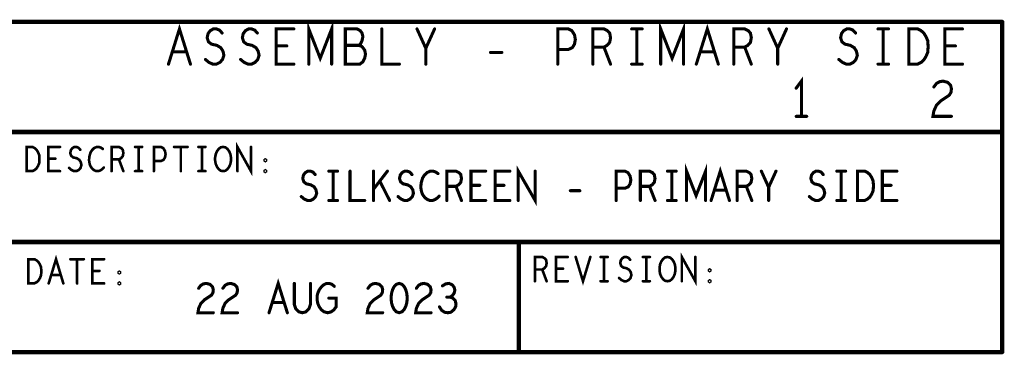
# Model space of a CAD drawing. Extents: x -0.18 to 8.86, y -3.29 to 6.3.
# Tile 2 of 69: x 4.71 to 6.95, y -3.29 to -2.53. Entities that reach past the tile are written whole.
import ezdxf

# ---------------------------------------------------------------- set-up
doc = ezdxf.new("R2010")
doc.units = 0
doc.layers.get('0').update_dxf_attribs({"color": 3, "linetype": 'CONTINUOUS'})

# ---------------------------------------------------------------- blocks, each defined once
blk = doc.blocks.new('PAD_R1')
at = {"const_width": 0.5}
blk.add_lwpolyline([(0.25, 0, 1), (-0.25, 0, 1)], format="xyb", close=True, dxfattribs=at)

msp = doc.modelspace()

# ---------------------------------------------------------------- linework, layer by layer
for points, const_width in [([(6.94469, -2.53436), (2.44469, -2.53436)], 0.01), ([(5.05055, -2.63029), (5.07555, -2.55029), (5.10055, -2.63029)], 0.007), ([(5.13455, -2.61962), (5.14255, -2.62629), (5.15155, -2.63029), (5.15955, -2.63029), (5.16755, -2.62629), (5.17355, -2.61962), (5.17655, -2.61029), (5.17455, -2.60096), (5.16955, -2.59295), (5.16055, -2.58762), (5.14855, -2.58495), (5.14155, -2.57962), (5.13855, -2.57029), (5.14055, -2.56095), (5.14555, -2.55429), (5.15255, -2.55029), (5.15955, -2.55029), (5.16655, -2.55295), (5.17255, -2.55962)], 0.007), ([(5.21455, -2.61962), (5.22255, -2.62629), (5.23155, -2.63029), (5.23955, -2.63029), (5.24755, -2.62629), (5.25355, -2.61962), (5.25655, -2.61029), (5.25455, -2.60096), (5.24955, -2.59295), (5.24055, -2.58762), (5.22855, -2.58495), (5.22155, -2.57962), (5.21855, -2.57029), (5.22055, -2.56095), (5.22555, -2.55429), (5.23255, -2.55029), (5.23955, -2.55029), (5.24655, -2.55295), (5.25255, -2.55962)], 0.007), ([(5.33555, -2.63029), (5.29555, -2.63029), (5.29555, -2.55029), (5.33555, -2.55029)], 0.007), ([(5.36955, -2.63029), (5.36955, -2.55029), (5.39555, -2.61695), (5.42155, -2.55029), (5.42155, -2.63029)], 0.007), ([(5.48355, -2.58762), (5.48755, -2.58362), (5.49055, -2.57696), (5.49255, -2.56762), (5.49055, -2.55962), (5.48655, -2.55429), (5.47955, -2.55029), (5.45255, -2.55029), (5.45255, -2.63029), (5.48555, -2.63029), (5.49255, -2.62495), (5.49655, -2.61695), (5.49855, -2.60762), (5.49655, -2.59829), (5.49055, -2.59029), (5.48355, -2.58762), (5.45255, -2.58762)], 0.007), ([(5.53555, -2.55029), (5.53555, -2.63029), (5.57555, -2.63029)], 0.007), ([(5.63555, -2.63029), (5.63555, -2.59429), (5.61555, -2.55029)], 0.007), ([(5.65555, -2.55029), (5.63555, -2.59429)], 0.007), ([(5.93555, -2.63029), (5.93555, -2.55029), (5.95955, -2.55029), (5.96755, -2.55429), (5.97355, -2.56362), (5.97555, -2.57429), (5.97355, -2.58495), (5.96855, -2.59295), (5.95955, -2.59696), (5.93555, -2.59696)], 0.007), ([(6.01555, -2.63029), (6.01555, -2.55029), (6.04055, -2.55029), (6.04855, -2.55429), (6.05355, -2.55962), (6.05555, -2.57029), (6.05355, -2.58095), (6.04755, -2.58762), (6.04055, -2.59162), (6.01555, -2.59162)], 0.007), ([(6.10355, -2.55029), (6.12755, -2.55029)], 0.007), ([(6.11555, -2.55029), (6.11555, -2.63029)], 0.007), ([(6.16955, -2.63029), (6.16955, -2.55029), (6.19555, -2.61695), (6.22155, -2.55029), (6.22155, -2.63029)], 0.007), ([(6.25055, -2.63029), (6.27555, -2.55029), (6.30055, -2.63029)], 0.007), ([(6.33555, -2.63029), (6.33555, -2.55029), (6.36055, -2.55029), (6.36855, -2.55429), (6.37355, -2.55962), (6.37555, -2.57029), (6.37355, -2.58095), (6.36755, -2.58762), (6.36055, -2.59162), (6.33555, -2.59162)], 0.007), ([(6.43555, -2.63029), (6.43555, -2.59429), (6.41555, -2.55029)], 0.007), ([(6.45555, -2.55029), (6.43555, -2.59429)], 0.007), ([(6.57455, -2.61962), (6.58255, -2.62629), (6.59155, -2.63029), (6.59955, -2.63029), (6.60755, -2.62629), (6.61355, -2.61962), (6.61655, -2.61029), (6.61455, -2.60096), (6.60955, -2.59295), (6.60055, -2.58762), (6.58855, -2.58495), (6.58155, -2.57962), (6.57855, -2.57029), (6.58055, -2.56095), (6.58555, -2.55429), (6.59255, -2.55029), (6.59955, -2.55029), (6.60655, -2.55295), (6.61255, -2.55962)], 0.007), ([(6.66355, -2.55029), (6.68755, -2.55029)], 0.007), ([(6.67555, -2.55029), (6.67555, -2.63029)], 0.007), ([(6.85555, -2.63029), (6.81555, -2.63029), (6.81555, -2.55029), (6.85555, -2.55029)], 0.007), ([(6.94569, -3.28436), (6.94569, -2.53436)], 0.01), ([(5.31955, -2.58895), (5.29555, -2.58895)], 0.007), ([(6.04055, -2.59162), (6.05555, -2.63029)], 0.007), ([(6.36055, -2.59162), (6.37555, -2.63029)], 0.007), ([(6.83955, -2.58895), (6.81555, -2.58895)], 0.007), ([(5.09155, -2.60229), (5.05955, -2.60229)], 0.007), ([(5.78255, -2.60362), (5.80855, -2.60362)], 0.007), ([(6.29155, -2.60229), (6.25955, -2.60229)], 0.007), ([(6.10355, -2.63029), (6.12755, -2.63029)], 0.007), ([(6.66355, -2.63029), (6.68755, -2.63029)], 0.007), ([(6.4895, -2.74887), (6.4895, -2.66887), (6.4775, -2.68487)], 0.007), ([(6.7905, -2.6822), (6.7965, -2.6742), (6.8035, -2.6702), (6.8115, -2.66887), (6.8215, -2.67154), (6.8285, -2.6782), (6.8305, -2.6862), (6.8295, -2.69421), (6.8255, -2.70087), (6.8055, -2.7142), (6.7965, -2.72354), (6.7905, -2.73687), (6.7885, -2.74887), (6.8305, -2.74887)], 0.007), ([(6.4775, -2.74887), (6.5015, -2.74887)], 0.007), ([(2.44469, -2.78436), (6.94469, -2.78436)], 0.01), ([(4.80402, -2.87336), (4.77735, -2.87336), (4.77735, -2.81836), (4.80402, -2.81836)], 0.006), ([(4.82469, -2.86603), (4.83002, -2.87061), (4.83602, -2.87336), (4.84136, -2.87336), (4.84669, -2.87061), (4.85069, -2.86603), (4.85269, -2.85961), (4.85136, -2.85319), (4.84802, -2.84769), (4.84202, -2.84402), (4.83402, -2.84219), (4.82936, -2.83852), (4.82735, -2.83211), (4.82869, -2.82569), (4.83202, -2.82111), (4.83669, -2.81836), (4.84136, -2.81836), (4.84602, -2.82019), (4.85002, -2.82477)], 0.006), ([(4.90136, -2.82294), (4.89735, -2.82019), (4.89269, -2.81836), (4.88736, -2.81836), (4.88135, -2.82111), (4.87669, -2.82569), (4.87335, -2.83119), (4.87069, -2.84036), (4.87002, -2.84861), (4.87136, -2.85686), (4.87335, -2.86236), (4.87736, -2.86786), (4.88202, -2.87152), (4.88669, -2.87336), (4.89135, -2.87336), (4.89602, -2.87152), (4.90002, -2.86878), (4.90336, -2.86511)], 0.006), ([(4.92135, -2.87336), (4.92135, -2.81836), (4.93802, -2.81836), (4.94336, -2.82111), (4.94669, -2.82477), (4.94802, -2.83211), (4.94669, -2.83944), (4.94269, -2.84402), (4.93802, -2.84677), (4.92135, -2.84677)], 0.006), ([(4.97469, -2.81836), (4.99069, -2.81836)], 0.006), ([(4.98269, -2.81836), (4.98269, -2.87336)], 0.006), ([(5.01735, -2.87336), (5.01735, -2.81836), (5.03336, -2.81836), (5.03869, -2.82111), (5.04269, -2.82752), (5.04402, -2.83486), (5.04269, -2.84219), (5.03936, -2.84769), (5.03336, -2.85044), (5.01735, -2.85044)], 0.006), ([(5.06336, -2.81836), (5.09402, -2.81836)], 0.006), ([(5.07869, -2.81836), (5.07869, -2.87336)], 0.006), ([(5.11869, -2.81836), (5.13469, -2.81836)], 0.006), ([(5.12669, -2.81836), (5.12669, -2.87336)], 0.006), ([(5.20736, -2.87336), (5.20736, -2.81836), (5.23802, -2.87336), (5.23802, -2.81836)], 0.006), ([(4.79336, -2.84494), (4.77735, -2.84494)], 0.006), ([(4.93802, -2.84677), (4.94802, -2.87336)], 0.006), ([(5.84583, -2.94), (5.84583, -2.87333), (5.88417, -2.94), (5.88417, -2.87333)], 0.007), ([(6.22833, -2.94), (6.22833, -2.87333), (6.25, -2.92889), (6.27167, -2.87333), (6.27167, -2.94)], 0.007), ([(6.28417, -2.94), (6.305, -2.87333), (6.32583, -2.94)], 0.007), ([(4.97469, -2.87336), (4.99069, -2.87336)], 0.006), ([(5.11869, -2.87336), (5.13469, -2.87336)], 0.006), ([(5.3525, -2.93111), (5.35917, -2.93667), (5.36667, -2.94), (5.37333, -2.94), (5.38, -2.93667), (5.385, -2.93111), (5.3875, -2.92333), (5.38583, -2.91556), (5.38167, -2.90889), (5.37417, -2.90444), (5.36417, -2.90222), (5.35833, -2.89778), (5.35583, -2.89), (5.3575, -2.88222), (5.36167, -2.87667), (5.3675, -2.87333), (5.37333, -2.87333), (5.37917, -2.87555), (5.38417, -2.88111)], 0.007), ([(5.415, -2.87333), (5.435, -2.87333)], 0.007), ([(5.425, -2.87333), (5.425, -2.94)], 0.007), ([(5.46333, -2.87333), (5.46333, -2.94), (5.49667, -2.94)], 0.007), ([(5.51667, -2.94), (5.51667, -2.87333)], 0.007), ([(5.54833, -2.87333), (5.51667, -2.91444)], 0.007), ([(5.5725, -2.93111), (5.57917, -2.93667), (5.58667, -2.94), (5.59333, -2.94), (5.6, -2.93667), (5.605, -2.93111), (5.6075, -2.92333), (5.60583, -2.91556), (5.60167, -2.90889), (5.59417, -2.90444), (5.58417, -2.90222), (5.57833, -2.89778), (5.57583, -2.89), (5.5775, -2.88222), (5.58167, -2.87667), (5.5875, -2.87333), (5.59333, -2.87333), (5.59917, -2.87555), (5.60417, -2.88111)], 0.007), ([(5.66333, -2.87889), (5.65833, -2.87555), (5.6525, -2.87333), (5.64583, -2.87333), (5.63833, -2.87667), (5.6325, -2.88222), (5.62833, -2.88889), (5.625, -2.9), (5.62417, -2.91), (5.62583, -2.92), (5.62833, -2.92667), (5.63333, -2.93333), (5.63917, -2.93778), (5.645, -2.94), (5.65083, -2.94), (5.65667, -2.93778), (5.66167, -2.93445), (5.66583, -2.93)], 0.007), ([(5.68333, -2.94), (5.68333, -2.87333), (5.70417, -2.87333), (5.71083, -2.87667), (5.715, -2.88111), (5.71667, -2.89), (5.715, -2.89889), (5.71, -2.90444), (5.70417, -2.90778), (5.68333, -2.90778)], 0.007), ([(5.77167, -2.94), (5.73833, -2.94), (5.73833, -2.87333), (5.77167, -2.87333)], 0.007), ([(5.82667, -2.94), (5.79333, -2.94), (5.79333, -2.87333), (5.82667, -2.87333)], 0.007), ([(6.06833, -2.94), (6.06833, -2.87333), (6.08833, -2.87333), (6.095, -2.87667), (6.1, -2.88444), (6.10167, -2.89333), (6.1, -2.90222), (6.09583, -2.90889), (6.08833, -2.91222), (6.06833, -2.91222)], 0.007), ([(6.12333, -2.94), (6.12333, -2.87333), (6.14417, -2.87333), (6.15083, -2.87667), (6.155, -2.88111), (6.15667, -2.89), (6.155, -2.89889), (6.15, -2.90444), (6.14417, -2.90778), (6.12333, -2.90778)], 0.007), ([(6.185, -2.87333), (6.205, -2.87333)], 0.007), ([(6.195, -2.87333), (6.195, -2.94)], 0.007), ([(6.34333, -2.94), (6.34333, -2.87333), (6.36417, -2.87333), (6.37083, -2.87667), (6.375, -2.88111), (6.37667, -2.89), (6.375, -2.89889), (6.37, -2.90444), (6.36417, -2.90778), (6.34333, -2.90778)], 0.007), ([(6.415, -2.94), (6.415, -2.91), (6.39833, -2.87333)], 0.007), ([(6.43167, -2.87333), (6.415, -2.91)], 0.007), ([(6.5075, -2.93111), (6.51417, -2.93667), (6.52167, -2.94), (6.52833, -2.94), (6.535, -2.93667), (6.54, -2.93111), (6.5425, -2.92333), (6.54083, -2.91556), (6.53667, -2.90889), (6.52917, -2.90444), (6.51917, -2.90222), (6.51333, -2.89778), (6.51083, -2.89), (6.5125, -2.88222), (6.51667, -2.87667), (6.5225, -2.87333), (6.52833, -2.87333), (6.53417, -2.87555), (6.53917, -2.88111)], 0.007), ([(6.57, -2.87333), (6.59, -2.87333)], 0.007), ([(6.58, -2.87333), (6.58, -2.94)], 0.007), ([(6.70667, -2.94), (6.67333, -2.94), (6.67333, -2.87333), (6.70667, -2.87333)], 0.007), ([(5.55333, -2.94), (5.53083, -2.89556)], 0.007), ([(5.70417, -2.90778), (5.71667, -2.94)], 0.007), ([(5.75833, -2.90555), (5.73833, -2.90555)], 0.007), ([(5.81333, -2.90555), (5.79333, -2.90555)], 0.007), ([(6.14417, -2.90778), (6.15667, -2.94)], 0.007), ([(6.36417, -2.90778), (6.37667, -2.94)], 0.007), ([(6.69333, -2.90555), (6.67333, -2.90555)], 0.007), ([(5.96417, -2.91778), (5.98583, -2.91778)], 0.007), ([(6.31833, -2.91667), (6.29167, -2.91667)], 0.007), ([(5.415, -2.94), (5.435, -2.94)], 0.007), ([(6.185, -2.94), (6.205, -2.94)], 0.007), ([(6.57, -2.94), (6.59, -2.94)], 0.007), ([(6.94469, -3.03436), (2.44469, -3.03436)], 0.01), ([(5.84735, -3.28436), (5.84735, -3.03436)], 0.01), ([(4.77826, -3.12836), (4.79493, -3.07336), (4.81159, -3.12836)], 0.006), ([(5.88359, -3.12336), (5.88359, -3.06836), (5.90026, -3.06836), (5.90559, -3.07111), (5.90893, -3.07477), (5.91026, -3.08211), (5.90893, -3.08944), (5.90493, -3.09402), (5.90026, -3.09677), (5.88359, -3.09677)], 0.006), ([(5.95826, -3.12336), (5.93159, -3.12336), (5.93159, -3.06836), (5.95826, -3.06836)], 0.006), ([(5.97626, -3.06836), (5.99293, -3.12336), (6.00959, -3.06836)], 0.006), ([(6.03293, -3.06836), (6.04893, -3.06836)], 0.006), ([(6.04093, -3.06836), (6.04093, -3.12336)], 0.006), ([(6.07493, -3.11603), (6.08026, -3.12061), (6.08626, -3.12336), (6.09159, -3.12336), (6.09693, -3.12061), (6.10093, -3.11603), (6.10293, -3.10961), (6.10159, -3.10319), (6.09826, -3.09769), (6.09226, -3.09402), (6.08426, -3.09219), (6.07959, -3.08852), (6.07759, -3.08211), (6.07893, -3.07569), (6.08226, -3.07111), (6.08693, -3.06836), (6.09159, -3.06836), (6.09626, -3.07019), (6.10026, -3.07477)], 0.006), ([(6.12893, -3.06836), (6.14492, -3.06836)], 0.006), ([(6.13693, -3.06836), (6.13693, -3.12336)], 0.006), ([(6.21759, -3.12336), (6.21759, -3.06836), (6.24826, -3.12336), (6.24826, -3.06836)], 0.006), ([(4.82759, -3.07336), (4.85826, -3.07336)], 0.006), ([(4.84293, -3.07336), (4.84293, -3.12836)], 0.006), ([(4.90426, -3.12836), (4.87759, -3.12836), (4.87759, -3.07336), (4.90426, -3.07336)], 0.006), ([(4.80559, -3.10911), (4.78426, -3.10911)], 0.006), ([(4.89359, -3.09994), (4.87759, -3.09994)], 0.006), ([(5.90026, -3.09677), (5.91026, -3.12336)], 0.006), ([(5.94759, -3.09494), (5.93159, -3.09494)], 0.006), ([(5.11917, -3.13944), (5.12417, -3.13278), (5.13, -3.12944), (5.13667, -3.12833), (5.145, -3.13055), (5.15083, -3.13611), (5.1525, -3.14277), (5.15167, -3.14944), (5.14833, -3.155), (5.13167, -3.16611), (5.12417, -3.17389), (5.11917, -3.185), (5.1175, -3.195), (5.1525, -3.195)], 0.007), ([(5.17417, -3.13944), (5.17917, -3.13278), (5.185, -3.12944), (5.19167, -3.12833), (5.2, -3.13055), (5.20583, -3.13611), (5.2075, -3.14277), (5.20667, -3.14944), (5.20333, -3.155), (5.18667, -3.16611), (5.17917, -3.17389), (5.17417, -3.185), (5.1725, -3.195), (5.2075, -3.195)], 0.007), ([(5.27917, -3.195), (5.3, -3.12833), (5.32083, -3.195)], 0.007), ([(5.33667, -3.12833), (5.33667, -3.17611), (5.34, -3.18611), (5.34667, -3.19278), (5.355, -3.195), (5.36333, -3.19278), (5.37, -3.18611), (5.37333, -3.17611), (5.37333, -3.12833)], 0.007), ([(5.415, -3.16167), (5.43167, -3.16167), (5.43167, -3.18167), (5.42667, -3.18833), (5.42083, -3.19278), (5.4125, -3.195), (5.40417, -3.19278), (5.39833, -3.18833), (5.39333, -3.18167), (5.39, -3.17389), (5.38833, -3.165), (5.38833, -3.15722), (5.39, -3.15056), (5.39333, -3.14277), (5.39833, -3.13611), (5.40333, -3.13167), (5.41, -3.12833), (5.41583, -3.12833), (5.4225, -3.13055), (5.4275, -3.135)], 0.007), ([(5.50417, -3.13944), (5.50917, -3.13278), (5.515, -3.12944), (5.52167, -3.12833), (5.53, -3.13055), (5.53583, -3.13611), (5.5375, -3.14277), (5.53667, -3.14944), (5.53333, -3.155), (5.51667, -3.16611), (5.50917, -3.17389), (5.50417, -3.185), (5.5025, -3.195), (5.5375, -3.195)], 0.007), ([(5.61417, -3.13944), (5.61917, -3.13278), (5.625, -3.12944), (5.63167, -3.12833), (5.64, -3.13055), (5.64583, -3.13611), (5.6475, -3.14277), (5.64667, -3.14944), (5.64333, -3.155), (5.62667, -3.16611), (5.61917, -3.17389), (5.61417, -3.185), (5.6125, -3.195), (5.6475, -3.195)], 0.007), ([(5.69083, -3.15944), (5.69583, -3.15611), (5.7, -3.15056), (5.70167, -3.14389), (5.7, -3.13722), (5.69583, -3.13167), (5.68833, -3.12833), (5.68083, -3.12944), (5.67333, -3.13389)], 0.007), ([(6.03293, -3.12336), (6.04893, -3.12336)], 0.006), ([(6.12893, -3.12336), (6.14492, -3.12336)], 0.006), ([(5.66667, -3.18167), (5.67167, -3.18945), (5.67833, -3.19389), (5.68583, -3.195), (5.6925, -3.19389), (5.69917, -3.18833), (5.70333, -3.18167), (5.70417, -3.175), (5.7025, -3.16722), (5.69667, -3.16167), (5.69083, -3.15944), (5.68333, -3.15944)], 0.007), ([(5.31333, -3.17167), (5.28667, -3.17167)], 0.007), ([(2.44469, -3.28436), (6.94569, -3.28436)], 0.01)]:
    msp.add_lwpolyline(points, dxfattribs=dict(const_width=const_width))
for points, const_width in [([(6.73355, -2.63029), (6.73355, -2.55029), (6.75355, -2.55029), (6.76155, -2.55429), (6.76755, -2.55962), (6.77255, -2.56762), (6.77655, -2.57696), (6.77755, -2.59029), (6.77655, -2.60362), (6.77255, -2.61296), (6.76755, -2.62096), (6.76155, -2.62629), (6.75355, -2.63029)], 0.007), ([(4.72802, -2.87336), (4.72802, -2.81836), (4.74135, -2.81836), (4.74669, -2.82111), (4.75069, -2.82477), (4.75402, -2.83027), (4.75669, -2.83669), (4.75736, -2.84586), (4.75669, -2.85502), (4.75402, -2.86144), (4.75069, -2.86694), (4.74669, -2.87061), (4.74135, -2.87336)], 0.006), ([(5.17469, -2.87336), (5.16935, -2.87244), (5.16469, -2.86878), (5.16069, -2.86327), (5.15802, -2.85686), (5.15669, -2.84952), (5.15669, -2.84219), (5.15802, -2.83486), (5.16069, -2.82844), (5.16469, -2.82294), (5.16935, -2.81927), (5.17469, -2.81836), (5.18002, -2.81927), (5.18469, -2.82294), (5.18869, -2.82844), (5.19136, -2.83486), (5.19269, -2.84219), (5.19269, -2.84952), (5.19136, -2.85686), (5.18869, -2.86327), (5.18469, -2.86878), (5.18002, -2.87244)], 0.006), ([(5.27069, -2.85044), (5.26935, -2.84952), (5.26935, -2.84769), (5.27069, -2.84677), (5.27202, -2.84769), (5.27202, -2.84952)], 0.006), ([(5.27069, -2.87519), (5.26935, -2.87427), (5.26935, -2.87244), (5.27069, -2.87152), (5.27202, -2.87244), (5.27202, -2.87427)], 0.006), ([(6.61667, -2.94), (6.61667, -2.87333), (6.63333, -2.87333), (6.64, -2.87667), (6.645, -2.88111), (6.64917, -2.88778), (6.6525, -2.89556), (6.65333, -2.90667), (6.6525, -2.91778), (6.64917, -2.92556), (6.645, -2.93222), (6.64, -2.93667), (6.63333, -2.94)], 0.007), ([(6.18493, -3.12336), (6.17959, -3.12244), (6.17493, -3.11878), (6.17093, -3.11327), (6.16826, -3.10686), (6.16693, -3.09952), (6.16693, -3.09219), (6.16826, -3.08486), (6.17093, -3.07844), (6.17493, -3.07294), (6.17959, -3.06927), (6.18493, -3.06836), (6.19026, -3.06927), (6.19493, -3.07294), (6.19893, -3.07844), (6.20159, -3.08486), (6.20293, -3.09219), (6.20293, -3.09952), (6.20159, -3.10686), (6.19893, -3.11327), (6.19493, -3.11878), (6.19026, -3.12244)], 0.006), ([(4.73226, -3.12836), (4.73226, -3.07336), (4.74559, -3.07336), (4.75093, -3.07611), (4.75493, -3.07977), (4.75826, -3.08527), (4.76093, -3.09169), (4.76159, -3.10086), (4.76093, -3.11002), (4.75826, -3.11644), (4.75493, -3.12194), (4.75093, -3.12561), (4.74559, -3.12836)], 0.006), ([(4.93893, -3.10544), (4.93759, -3.10452), (4.93759, -3.10269), (4.93893, -3.10177), (4.94026, -3.10269), (4.94026, -3.10452)], 0.006), ([(6.28092, -3.10044), (6.27959, -3.09952), (6.27959, -3.09769), (6.28092, -3.09677), (6.28226, -3.09769), (6.28226, -3.09952)], 0.006), ([(4.93893, -3.13019), (4.93759, -3.12927), (4.93759, -3.12744), (4.93893, -3.12652), (4.94026, -3.12744), (4.94026, -3.12927)], 0.006), ([(5.575, -3.12833), (5.56833, -3.13055), (5.56333, -3.13611), (5.56, -3.14277), (5.5575, -3.15167), (5.55667, -3.16167), (5.5575, -3.17167), (5.56, -3.18056), (5.56333, -3.18722), (5.56833, -3.19278), (5.575, -3.195), (5.58167, -3.19278), (5.58667, -3.18722), (5.59, -3.18056), (5.5925, -3.17167), (5.59333, -3.16167), (5.5925, -3.15167), (5.59, -3.14277), (5.58667, -3.13611), (5.58167, -3.13055)], 0.007), ([(6.28092, -3.12519), (6.27959, -3.12427), (6.27959, -3.12244), (6.28092, -3.12152), (6.28226, -3.12244), (6.28226, -3.12427)], 0.006)]:
    msp.add_lwpolyline(points, close=True, dxfattribs=dict(const_width=const_width))

# ---------------------------------------------------------------- block references
for p, xscale, yscale in [((5.33555, -2.55029), 0.007, 0.007), ((5.53555, -2.55029), 0.007, 0.007), ((5.61555, -2.55029), 0.007, 0.007), ((5.65555, -2.55029), 0.007, 0.007), ((6.10355, -2.55029), 0.007, 0.007), ((6.11555, -2.55029), 0.007, 0.007), ((6.12755, -2.55029), 0.007, 0.007), ((6.41555, -2.55029), 0.007, 0.007), ((6.45555, -2.55029), 0.007, 0.007), ((6.66355, -2.55029), 0.007, 0.007), ((6.67555, -2.55029), 0.007, 0.007), ((6.68755, -2.55029), 0.007, 0.007), ((6.85555, -2.55029), 0.007, 0.007), ((6.94469, -2.53436), 0.01, 0.01), ((6.94569, -2.53436), 0.01, 0.01), ((5.17255, -2.55962), 0.007, 0.007), ((5.25255, -2.55962), 0.007, 0.007), ((6.61255, -2.55962), 0.007, 0.007), ((5.29555, -2.58895), 0.007, 0.007), ((5.31955, -2.58895), 0.007, 0.007), ((5.45255, -2.58762), 0.007, 0.007), ((5.48355, -2.58762), 0.007, 0.007), ((5.63555, -2.59429), 0.007, 0.007), ((5.93555, -2.59696), 0.007, 0.007), ((6.01555, -2.59162), 0.007, 0.007), ((6.04055, -2.59162), 0.007, 0.007), ((6.33555, -2.59162), 0.007, 0.007), ((6.36055, -2.59162), 0.007, 0.007), ((6.43555, -2.59429), 0.007, 0.007), ((6.81555, -2.58895), 0.007, 0.007), ((6.83955, -2.58895), 0.007, 0.007), ((5.05955, -2.60229), 0.007, 0.007), ((5.09155, -2.60229), 0.007, 0.007), ((5.13455, -2.61962), 0.007, 0.007), ((5.21455, -2.61962), 0.007, 0.007), ((5.78255, -2.60362), 0.007, 0.007), ((5.80855, -2.60362), 0.007, 0.007), ((6.25955, -2.60229), 0.007, 0.007), ((6.29155, -2.60229), 0.007, 0.007), ((6.57455, -2.61962), 0.007, 0.007), ((5.05055, -2.63029), 0.007, 0.007), ((5.10055, -2.63029), 0.007, 0.007), ((5.33555, -2.63029), 0.007, 0.007), ((5.36955, -2.63029), 0.007, 0.007), ((5.42155, -2.63029), 0.007, 0.007), ((5.57555, -2.63029), 0.007, 0.007), ((5.63555, -2.63029), 0.007, 0.007), ((5.93555, -2.63029), 0.007, 0.007), ((6.01555, -2.63029), 0.007, 0.007), ((6.05555, -2.63029), 0.007, 0.007), ((6.10355, -2.63029), 0.007, 0.007), ((6.11555, -2.63029), 0.007, 0.007), ((6.12755, -2.63029), 0.007, 0.007), ((6.16955, -2.63029), 0.007, 0.007), ((6.22155, -2.63029), 0.007, 0.007), ((6.25055, -2.63029), 0.007, 0.007), ((6.30055, -2.63029), 0.007, 0.007), ((6.33555, -2.63029), 0.007, 0.007), ((6.37555, -2.63029), 0.007, 0.007), ((6.43555, -2.63029), 0.007, 0.007), ((6.66355, -2.63029), 0.007, 0.007), ((6.67555, -2.63029), 0.007, 0.007), ((6.68755, -2.63029), 0.007, 0.007), ((6.85555, -2.63029), 0.007, 0.007), ((6.4775, -2.68487), 0.007, 0.007), ((6.7905, -2.6822), 0.007, 0.007), ((6.4775, -2.74887), 0.007, 0.007), ((6.4895, -2.74887), 0.007, 0.007), ((6.5015, -2.74887), 0.007, 0.007), ((6.8305, -2.74887), 0.007, 0.007), ((6.94469, -2.78436), 0.01, 0.01), ((4.80402, -2.81836), 0.006, 0.006), ((4.90136, -2.82294), 0.006, 0.006), ((4.97469, -2.81836), 0.006, 0.006), ((4.98269, -2.81836), 0.006, 0.006), ((4.99069, -2.81836), 0.006, 0.006), ((5.06336, -2.81836), 0.006, 0.006), ((5.07869, -2.81836), 0.006, 0.006), ((5.09402, -2.81836), 0.006, 0.006), ((5.11869, -2.81836), 0.006, 0.006), ((5.12669, -2.81836), 0.006, 0.006), ((5.13469, -2.81836), 0.006, 0.006), ((5.23802, -2.81836), 0.006, 0.006), ((4.77735, -2.84494), 0.006, 0.006), ((4.79336, -2.84494), 0.006, 0.006), ((4.85002, -2.82477), 0.006, 0.006), ((4.82469, -2.86603), 0.006, 0.006), ((4.90336, -2.86511), 0.006, 0.006), ((4.92135, -2.84677), 0.006, 0.006), ((4.93802, -2.84677), 0.006, 0.006), ((5.01735, -2.85044), 0.006, 0.006), ((4.80402, -2.87336), 0.006, 0.006), ((4.92135, -2.87336), 0.006, 0.006), ((4.94802, -2.87336), 0.006, 0.006), ((4.97469, -2.87336), 0.006, 0.006), ((4.98269, -2.87336), 0.006, 0.006), ((4.99069, -2.87336), 0.006, 0.006), ((5.01735, -2.87336), 0.006, 0.006), ((5.07869, -2.87336), 0.006, 0.006), ((5.11869, -2.87336), 0.006, 0.006), ((5.12669, -2.87336), 0.006, 0.006), ((5.13469, -2.87336), 0.006, 0.006), ((5.20736, -2.87336), 0.006, 0.006), ((5.38417, -2.88111), 0.007, 0.007), ((5.415, -2.87333), 0.007, 0.007), ((5.425, -2.87333), 0.007, 0.007), ((5.435, -2.87333), 0.007, 0.007), ((5.46333, -2.87333), 0.007, 0.007), ((5.51667, -2.87333), 0.007, 0.007), ((5.54833, -2.87333), 0.007, 0.007), ((5.60417, -2.88111), 0.007, 0.007), ((5.66333, -2.87889), 0.007, 0.007), ((5.77167, -2.87333), 0.007, 0.007), ((5.82667, -2.87333), 0.007, 0.007), ((5.88417, -2.87333), 0.007, 0.007), ((6.185, -2.87333), 0.007, 0.007), ((6.195, -2.87333), 0.007, 0.007), ((6.205, -2.87333), 0.007, 0.007), ((6.39833, -2.87333), 0.007, 0.007), ((6.43167, -2.87333), 0.007, 0.007), ((6.53917, -2.88111), 0.007, 0.007), ((6.57, -2.87333), 0.007, 0.007), ((6.58, -2.87333), 0.007, 0.007), ((6.59, -2.87333), 0.007, 0.007), ((6.70667, -2.87333), 0.007, 0.007), ((5.53083, -2.89556), 0.007, 0.007), ((5.68333, -2.90778), 0.007, 0.007), ((5.70417, -2.90778), 0.007, 0.007), ((5.73833, -2.90555), 0.007, 0.007), ((5.75833, -2.90555), 0.007, 0.007), ((5.79333, -2.90555), 0.007, 0.007), ((5.81333, -2.90555), 0.007, 0.007), ((6.06833, -2.91222), 0.007, 0.007), ((6.12333, -2.90778), 0.007, 0.007), ((6.14417, -2.90778), 0.007, 0.007), ((6.34333, -2.90778), 0.007, 0.007), ((6.36417, -2.90778), 0.007, 0.007), ((6.415, -2.91), 0.007, 0.007), ((6.67333, -2.90555), 0.007, 0.007), ((6.69333, -2.90555), 0.007, 0.007), ((5.3525, -2.93111), 0.007, 0.007), ((5.51667, -2.91444), 0.007, 0.007), ((5.5725, -2.93111), 0.007, 0.007), ((5.66583, -2.93), 0.007, 0.007), ((5.96417, -2.91778), 0.007, 0.007), ((5.98583, -2.91778), 0.007, 0.007), ((6.29167, -2.91667), 0.007, 0.007), ((6.31833, -2.91667), 0.007, 0.007), ((6.5075, -2.93111), 0.007, 0.007), ((5.415, -2.94), 0.007, 0.007), ((5.425, -2.94), 0.007, 0.007), ((5.435, -2.94), 0.007, 0.007), ((5.49667, -2.94), 0.007, 0.007), ((5.51667, -2.94), 0.007, 0.007), ((5.55333, -2.94), 0.007, 0.007), ((5.68333, -2.94), 0.007, 0.007), ((5.71667, -2.94), 0.007, 0.007), ((5.77167, -2.94), 0.007, 0.007), ((5.82667, -2.94), 0.007, 0.007), ((5.84583, -2.94), 0.007, 0.007), ((6.06833, -2.94), 0.007, 0.007), ((6.12333, -2.94), 0.007, 0.007), ((6.15667, -2.94), 0.007, 0.007), ((6.185, -2.94), 0.007, 0.007), ((6.195, -2.94), 0.007, 0.007), ((6.205, -2.94), 0.007, 0.007), ((6.22833, -2.94), 0.007, 0.007), ((6.27167, -2.94), 0.007, 0.007), ((6.28417, -2.94), 0.007, 0.007), ((6.32583, -2.94), 0.007, 0.007), ((6.34333, -2.94), 0.007, 0.007), ((6.37667, -2.94), 0.007, 0.007), ((6.415, -2.94), 0.007, 0.007), ((6.57, -2.94), 0.007, 0.007), ((6.58, -2.94), 0.007, 0.007), ((6.59, -2.94), 0.007, 0.007), ((6.70667, -2.94), 0.007, 0.007), ((5.84735, -3.03436), 0.01, 0.01), ((6.94469, -3.03436), 0.01, 0.01), ((5.95826, -3.06836), 0.006, 0.006), ((5.97626, -3.06836), 0.006, 0.006), ((6.00959, -3.06836), 0.006, 0.006), ((6.03293, -3.06836), 0.006, 0.006), ((6.04093, -3.06836), 0.006, 0.006), ((6.04893, -3.06836), 0.006, 0.006), ((6.12893, -3.06836), 0.006, 0.006), ((6.13693, -3.06836), 0.006, 0.006), ((6.14492, -3.06836), 0.006, 0.006), ((6.24826, -3.06836), 0.006, 0.006), ((4.82759, -3.07336), 0.006, 0.006), ((4.84293, -3.07336), 0.006, 0.006), ((4.85826, -3.07336), 0.006, 0.006), ((4.90426, -3.07336), 0.006, 0.006), ((6.10026, -3.07477), 0.006, 0.006), ((4.78426, -3.10911), 0.006, 0.006), ((4.80559, -3.10911), 0.006, 0.006), ((4.87759, -3.09994), 0.006, 0.006), ((4.89359, -3.09994), 0.006, 0.006), ((5.88359, -3.09677), 0.006, 0.006), ((5.90026, -3.09677), 0.006, 0.006), ((5.93159, -3.09494), 0.006, 0.006), ((5.94759, -3.09494), 0.006, 0.006), ((4.77826, -3.12836), 0.006, 0.006), ((4.81159, -3.12836), 0.006, 0.006), ((4.84293, -3.12836), 0.006, 0.006), ((4.90426, -3.12836), 0.006, 0.006), ((5.33667, -3.12833), 0.007, 0.007), ((5.37333, -3.12833), 0.007, 0.007), ((5.4275, -3.135), 0.007, 0.007), ((5.67333, -3.13389), 0.007, 0.007), ((5.88359, -3.12336), 0.006, 0.006), ((5.91026, -3.12336), 0.006, 0.006), ((5.95826, -3.12336), 0.006, 0.006), ((6.03293, -3.12336), 0.006, 0.006), ((6.04093, -3.12336), 0.006, 0.006), ((6.04893, -3.12336), 0.006, 0.006), ((6.07493, -3.11603), 0.006, 0.006), ((6.12893, -3.12336), 0.006, 0.006), ((6.13693, -3.12336), 0.006, 0.006), ((6.14492, -3.12336), 0.006, 0.006), ((6.21759, -3.12336), 0.006, 0.006), ((5.11917, -3.13944), 0.007, 0.007), ((5.17417, -3.13944), 0.007, 0.007), ((5.50417, -3.13944), 0.007, 0.007), ((5.61417, -3.13944), 0.007, 0.007), ((5.68333, -3.15944), 0.007, 0.007), ((5.69083, -3.15944), 0.007, 0.007), ((5.28667, -3.17167), 0.007, 0.007), ((5.31333, -3.17167), 0.007, 0.007), ((5.415, -3.16167), 0.007, 0.007), ((5.66667, -3.18167), 0.007, 0.007), ((5.1525, -3.195), 0.007, 0.007), ((5.2075, -3.195), 0.007, 0.007), ((5.27917, -3.195), 0.007, 0.007), ((5.32083, -3.195), 0.007, 0.007), ((5.5375, -3.195), 0.007, 0.007), ((5.6475, -3.195), 0.007, 0.007), ((5.84735, -3.28436), 0.01, 0.01), ((6.94569, -3.28436), 0.01, 0.01), ((6.94569, -3.28436), 0.01, 0.01)]:
    msp.add_blockref('PAD_R1', p, dxfattribs=dict(xscale=xscale, yscale=yscale))

doc.saveas('drawing.dxf')
